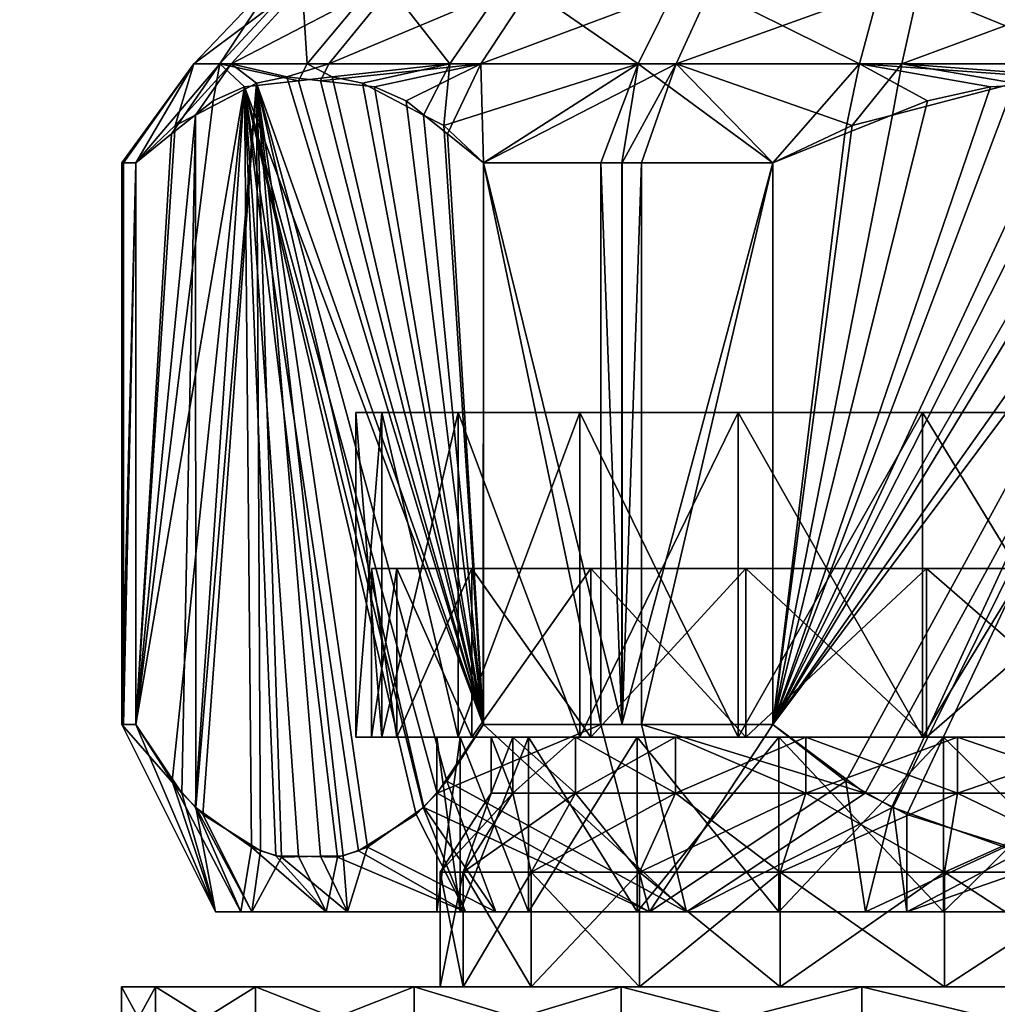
# Model space of a CAD drawing. Extents: x -0.141 to 0.141, y -0.203 to 0.024.
# Tile 251 of 256: x 0.057 to 0.073, y -0.044 to -0.029. Entities that reach past the tile are written whole.
import ezdxf

# ---------------------------------------------------------------- set-up
doc = ezdxf.new("R2010")
doc.units = 0
doc.layers.add('mesh', color=7, linetype='CONTINUOUS')

msp = doc.modelspace()

# ---------------------------------------------------------------- meshes
at = {"layer": 'mesh'}
mesh = msp.add_polyface(dxfattribs=at)
corners = [(0.071497, -0.029418, 0.014429), (0.0707, -0.030406, 0.015), (0.067882, -0.029418, 0.01303), (0.064256, -0.029418, -0.010248), (0.06416, -0.030406, -0.011224), (0.067275, -0.029418, -0.01268), (0.069432, -0.031, -0.015), (0.07082, -0.029418, -0.014247), (0.068528, -0.028, 0.011847), (0.071815, -0.028, 0.013119), (0.064752, -0.029418, 0.010744), (0.065682, -0.028, 0.009769), (0.067976, -0.028, -0.011529), (0.065231, -0.028, -0.009318), (0.071199, -0.028, -0.012954), (0.068856, -0.0215, -0.012077), (0.06594, -0.0255, -0.010076), (0.068856, -0.0255, -0.012077), (0.06594, -0.0215, -0.010076), (0.064924, -0.0215, 0.00906), (0.067613, -0.0255, 0.011359), (0.064924, -0.0255, 0.00906), (0.067613, -0.0215, 0.011359), (0.070804, -0.0255, 0.012884), (0.068293, -0.0255, -0.013185), (0.071934, -0.0255, -0.014472), (0.065109, -0.0255, -0.011), (0.064, -0.0255, 0.009891), (0.066935, -0.0255, 0.012401), (0.07042, -0.0255, 0.014066), (0.071578, -0.026, -0.01277), (0.068199, -0.026, -0.01337), (0.06839, -0.026, -0.011449), (0.071891, -0.026, -0.014674), (0.06839, -0.026, 0.011449), (0.066822, -0.026, 0.012575), (0.070355, -0.026, 0.014263), (0.065652, -0.026, 0.009348), (0.063846, -0.026, 0.01003), (0.06497, -0.026, -0.011154), (0.065652, -0.026, -0.009348), (0.068375, -0.028, -0.011475), (0.065631, -0.028, -0.009369), (0.068375, -0.028, 0.011475), (0.065631, -0.028, 0.009369), (0.071571, -0.028, 0.012799), (0.071571, -0.028, -0.012799)]
mesh.append_faces([[corners[k] for k in face] for face in [(0, 1, 2, 2), (3, 4, 5, 5), (5, 6, 7, 7), (2, 8, 9, 9), (10, 8, 2, 2), (10, 11, 8, 8), (5, 12, 13, 13), (7, 12, 5, 5), (7, 14, 12, 12), (15, 16, 17, 17), (18, 16, 15, 15), (19, 20, 21, 21), (22, 23, 20, 20), (17, 24, 25, 25), (16, 24, 17, 17), (16, 26, 24, 24), (20, 27, 21, 21), (20, 28, 27, 27), (23, 28, 20, 20), (23, 29, 28, 28), (30, 31, 32, 32), (30, 33, 31, 31), (34, 35, 36, 36), (37, 35, 34, 34), (37, 38, 35, 35), (32, 39, 40, 40), (32, 31, 39, 39), (41, 12, 14, 14), (42, 12, 41, 41), (42, 13, 12, 12), (43, 11, 44, 44), (43, 8, 11, 11), (45, 8, 43, 43), (45, 9, 8, 8), (43, 34, 45, 45), (43, 37, 34, 34), (44, 37, 43, 43), (42, 32, 40, 40), (41, 32, 42, 42), (41, 30, 32, 32), (46, 30, 41, 41)]])
mesh = msp.add_polyface(dxfattribs=at)
corners = [(0.074268, -0.029626, 0.015), (0.07535, -0.029418, 0.014844), (0.075356, -0.029687, 0.015), (0.071497, -0.029418, 0.014429), (0.073302, -0.029724, 0.015), (0.071347, -0.030237, 0.015), (0.07082, -0.029418, -0.014247), (0.071908, -0.030009, -0.015), (0.072919, -0.029785, -0.015), (0.074644, -0.029687, -0.015), (0.07465, -0.029418, -0.014844), (0.075732, -0.029626, -0.015), (0.074681, -0.028, -0.013496), (0.071199, -0.028, -0.012954), (0.075, -0.028, -0.0135), (0.075319, -0.028, 0.013496), (0.071815, -0.028, 0.013119), (0.067882, -0.029418, 0.01303), (0.072191, -0.0215, -0.013256), (0.072191, -0.0255, -0.013256), (0.075718, -0.0215, -0.013531), (0.068856, -0.0255, -0.012077), (0.068856, -0.0215, -0.012077), (0.070804, -0.0215, 0.012884), (0.074282, -0.0255, 0.013531), (0.070804, -0.0255, 0.012884), (0.074282, -0.0215, 0.013531), (0.077809, -0.0255, 0.013256), (0.075718, -0.0255, -0.013531), (0.071934, -0.0255, -0.014472), (0.07042, -0.0255, 0.014066), (0.074216, -0.0255, 0.014772), (0.075784, -0.0255, -0.014772), (0.075, -0.026, -0.013221), (0.071891, -0.026, -0.014674), (0.071578, -0.026, -0.01277), (0.075795, -0.026, -0.014979), (0.071578, -0.026, 0.01277), (0.074205, -0.026, 0.014979), (0.075, -0.026, 0.013221), (0.070355, -0.026, 0.014263), (0.06839, -0.026, 0.011449), (0.075, -0.028, -0.01325), (0.071571, -0.028, -0.012799), (0.068375, -0.028, -0.011475), (0.075, -0.028, 0.01325), (0.071571, -0.028, 0.012799)]
mesh.append_faces([[corners[k] for k in face] for face in [(0, 1, 2, 2), (0, 3, 1, 1), (4, 3, 0, 0), (4, 5, 3, 3), (6, 7, 8, 8), (9, 6, 8, 8), (9, 10, 6, 6), (11, 10, 9, 9), (10, 12, 13, 13), (10, 14, 12, 12), (3, 15, 1, 1), (3, 16, 15, 15), (17, 16, 3, 3), (10, 13, 6, 6), (18, 19, 20, 20), (18, 21, 19, 19), (22, 21, 18, 18), (23, 24, 25, 25), (26, 27, 24, 24), (20, 19, 28, 28), (21, 29, 19, 19), (24, 30, 25, 25), (24, 31, 30, 30), (27, 31, 24, 24), (19, 32, 28, 28), (19, 29, 32, 32), (33, 34, 35, 35), (33, 36, 34, 34), (37, 38, 39, 39), (37, 40, 38, 38), (41, 40, 37, 37), (42, 12, 14, 14), (43, 12, 42, 42), (43, 13, 12, 12), (44, 13, 43, 43), (45, 16, 46, 46), (45, 15, 16, 16), (45, 37, 39, 39), (46, 37, 45, 45), (46, 41, 37, 37), (43, 33, 35, 35), (42, 33, 43, 43)]])
mesh = msp.add_polyface(dxfattribs=at)
corners = [(0.064752, -0.029418, 0.010744), (0.063556, -0.030009, 0.010178), (0.06305, -0.029785, 0.009302), (0.062187, -0.029687, 0.007808), (0.06232, -0.029418, 0.007725), (0.061644, -0.029626, 0.006867), (0.060753, -0.029418, 0.00418), (0.06116, -0.029724, 0.006029), (0.059859, -0.030406, 0.003776), (0.060156, -0.029418, 0.00035), (0.060183, -0.030237, 0.004336), (0.059226, -0.031, -0.002678), (0.060571, -0.029418, -0.003503), (0.060464, -0.030009, -0.004822), (0.060969, -0.029785, -0.005698), (0.061832, -0.029687, -0.007192), (0.06197, -0.029418, -0.007118), (0.062375, -0.029626, -0.008133), (0.064256, -0.029418, -0.010248), (0.062859, -0.029724, -0.008971), (0.063836, -0.030237, -0.010664), (0.065682, -0.028, 0.009769), (0.063471, -0.028, 0.007024), (0.062046, -0.028, 0.003801), (0.061504, -0.028, 0.000319), (0.061881, -0.028, -0.003185), (0.063153, -0.028, -0.006472), (0.065231, -0.028, -0.009318), (0.067275, -0.029418, -0.01268), (0.063525, -0.028, -0.006625), (0.065631, -0.028, -0.009369), (0.062201, -0.028, -0.003429), (0.06175, -0.028), (0.062201, -0.028, 0.003429), (0.063525, -0.028, 0.006625), (0.065631, -0.028, 0.009369)]
mesh.append_faces([[corners[k] for k in face] for face in [(0, 1, 2, 2), (3, 0, 2, 2), (3, 4, 0, 0), (5, 4, 3, 3), (5, 6, 4, 4), (7, 6, 5, 5), (6, 8, 9, 9), (7, 10, 6, 6), (9, 11, 12, 12), (12, 13, 14, 14), (15, 12, 14, 14), (15, 16, 12, 12), (17, 16, 15, 15), (17, 18, 16, 16), (19, 18, 17, 17), (19, 20, 18, 18), (4, 21, 0, 0), (4, 22, 21, 21), (6, 22, 4, 4), (6, 23, 22, 22), (9, 23, 6, 6), (9, 24, 23, 23), (12, 24, 9, 9), (12, 25, 24, 24), (16, 25, 12, 12), (16, 26, 25, 25), (18, 26, 16, 16), (18, 27, 26, 26), (28, 27, 18, 18), (29, 27, 30, 30), (29, 26, 27, 27), (31, 26, 29, 29), (31, 25, 26, 26), (32, 25, 31, 31), (32, 24, 25, 25), (33, 24, 32, 32), (33, 23, 24, 24), (34, 23, 33, 33), (34, 22, 23, 23), (35, 22, 34, 34), (35, 21, 22, 22)]])
mesh = msp.add_polyface(dxfattribs=at)
corners = [(0.062939, -0.041964, 0.00911), (0.06255, -0.042102, 0.008436), (0.06116, -0.029724, 0.006029), (0.060188, -0.041325, 0.004345), (0.060183, -0.030237, 0.004336), (0.061227, -0.042025, 0.006145), (0.0603, -0.041439, 0.004538), (0.059032, -0.04, 0.000002), (0.059032, -0.031, 0.000002), (0.059004, -0.031, 0.000378), (0.059226, -0.031, -0.002678), (0.06108, -0.041964, -0.00589), (0.061469, -0.042102, -0.006564), (0.060969, -0.029785, -0.005698), (0.06246, -0.042124, -0.00828), (0.062792, -0.042025, -0.008855), (0.067882, -0.029418, 0.01303), (0.064794, -0.031, 0.012322), (0.064752, -0.029418, 0.010744), (0.064218, -0.03054, 0.011326), (0.063556, -0.030009, 0.010178), (0.060156, -0.029418, 0.00035), (0.059226, -0.031, 0.002678), (0.059859, -0.030406, 0.003776), (0.060753, -0.029418, 0.00418), (0.060571, -0.029418, -0.003503), (0.059801, -0.03054, -0.003674), (0.060464, -0.030009, -0.004822), (0.067275, -0.029418, -0.01268), (0.06416, -0.030406, -0.011224), (0.064794, -0.031, -0.012322), (0.064256, -0.029418, -0.010248), (0.063836, -0.030237, -0.010664), (0.075, -0.035), (0.06275, -0.035), (0.063167, -0.035, 0.003171), (0.064794, -0.04, 0.012322), (0.061644, -0.029626, 0.006867), (0.062187, -0.029687, 0.007808), (0.06305, -0.029785, 0.009302), (0.059226, -0.04, 0.002678), (0.059226, -0.04, -0.002678), (0.059004, -0.04, 0.000378), (0.064793, -0.04, -0.012322), (0.062859, -0.029724, -0.008971), (0.062375, -0.029626, -0.008133), (0.061832, -0.029687, -0.007192), (0.066675, -0.04, -0.013664), (0.066675, -0.031, -0.013664), (0.067018, -0.04, 0.01383)]
mesh.append_faces([[corners[k] for k in face] for face in [(0, 1, 2, 2), (2, 3, 4, 4), (5, 6, 2, 2), (7, 8, 9, 9), (10, 8, 7, 7), (11, 12, 13, 13), (14, 15, 13, 13), (16, 17, 18, 18), (18, 19, 20, 20), (17, 19, 18, 18), (21, 22, 9, 9), (21, 23, 22, 22), (24, 4, 23, 23), (21, 8, 10, 10), (9, 8, 21, 21), (25, 26, 27, 27), (10, 26, 25, 25), (28, 29, 30, 30), (31, 32, 29, 29), (33, 34, 35, 35), (36, 37, 38, 38), (36, 2, 37, 37), (36, 19, 17, 17), (36, 20, 19, 19), (36, 39, 20, 20), (38, 39, 36, 36), (23, 40, 22, 22), (4, 40, 23, 23), (7, 41, 10, 10), (42, 9, 22, 22), (43, 44, 45, 45), (29, 43, 30, 30), (32, 43, 29, 29), (32, 44, 43, 43), (41, 26, 10, 10), (41, 27, 26, 26), (41, 13, 27, 27), (43, 46, 13, 13), (45, 46, 43, 43), (47, 48, 30, 30), (49, 36, 17, 17)]])
mesh = msp.add_polyface(dxfattribs=at)
corners = [(0.07314, -0.041964, -0.015), (0.073919, -0.042102, -0.015), (0.076698, -0.029724, -0.015), (0.067014, -0.04, -0.013828), (0.067014, -0.031, -0.013828), (0.066675, -0.031, -0.013664), (0.069432, -0.031, -0.015), (0.071357, -0.041325, 0.015), (0.070911, -0.041098, 0.015), (0.077081, -0.029785, 0.015), (0.067018, -0.04, 0.01383), (0.067018, -0.031, 0.01383), (0.067329, -0.031, 0.014041), (0.064794, -0.031, 0.012322), (0.067882, -0.029418, 0.01303), (0.069432, -0.031, 0.015), (0.0707, -0.030406, 0.015), (0.071497, -0.029418, 0.014429), (0.071347, -0.030237, 0.015), (0.067275, -0.029418, -0.01268), (0.064794, -0.031, -0.012322), (0.07082, -0.029418, -0.014247), (0.070582, -0.03054, -0.015), (0.071908, -0.030009, -0.015), (0.075, -0.035), (0.071829, -0.035, -0.011833), (0.068875, -0.035, -0.010609), (0.075, -0.035, -0.01225), (0.064391, -0.035, -0.006125), (0.063167, -0.035, -0.003171), (0.066338, -0.035, -0.008662), (0.063167, -0.035, 0.003171), (0.064391, -0.035, 0.006125), (0.06275, -0.035), (0.068875, -0.035, 0.010609), (0.071829, -0.035, 0.011833), (0.066338, -0.035, 0.008662), (0.075, -0.035, 0.01225), (0.071829, -0.0402, -0.011833), (0.069432, -0.04, -0.015), (0.075732, -0.029626, -0.015), (0.074644, -0.029687, -0.015), (0.072919, -0.029785, -0.015), (0.074268, -0.029626, 0.015), (0.069432, -0.04, 0.015), (0.073302, -0.029724, 0.015), (0.075356, -0.029687, 0.015), (0.067329, -0.04, 0.014041)]
mesh.append_faces([[corners[k] for k in face] for face in [(0, 1, 2, 2), (3, 4, 5, 5), (6, 4, 3, 3), (7, 8, 9, 9), (10, 11, 12, 12), (13, 11, 10, 10), (14, 15, 12, 12), (14, 16, 15, 15), (17, 18, 16, 16), (14, 11, 13, 13), (12, 11, 14, 14), (19, 20, 5, 5), (19, 4, 6, 6), (5, 4, 19, 19), (21, 22, 23, 23), (6, 22, 21, 21), (24, 25, 26, 26), (24, 27, 25, 25), (24, 28, 29, 29), (24, 30, 28, 28), (26, 30, 24, 24), (24, 31, 32, 32), (29, 33, 24, 24), (24, 34, 35, 35), (24, 36, 34, 34), (32, 36, 24, 24), (35, 37, 24, 24), (27, 38, 25, 25), (39, 40, 41, 41), (39, 2, 40, 40), (39, 22, 6, 6), (39, 23, 22, 22), (39, 42, 23, 23), (41, 42, 39, 39), (3, 39, 6, 6), (43, 44, 45, 45), (43, 46, 44, 44), (16, 44, 15, 15), (18, 44, 16, 16), (18, 45, 44, 44), (9, 44, 46, 46), (47, 12, 15, 15)]])
mesh = msp.add_polyface(dxfattribs=at)
corners = [(0.064423, -0.043, 0.002834), (0.061087, -0.043, 0.004082), (0.062617, -0.043, 0.007544), (0.06405, -0.043), (0.060504, -0.043, 0.000342), (0.064423, -0.043, -0.002834), (0.060909, -0.043, -0.003421), (0.065517, -0.043, -0.005475), (0.062275, -0.043, -0.006952), (0.06246, -0.042124, -0.00828), (0.061832, -0.04211, -0.007193), (0.064508, -0.043, -0.010008), (0.062792, -0.042025, -0.008855), (0.06108, -0.041964, -0.00589), (0.060178, -0.041324, -0.004328), (0.061469, -0.042102, -0.006564), (0.060188, -0.041325, 0.004345), (0.059965, -0.041098, 0.003959), (0.0603, -0.041439, 0.004538), (0.061559, -0.042124, 0.00672), (0.062187, -0.04211, 0.007807), (0.061227, -0.042025, 0.006145), (0.06255, -0.042102, 0.008436), (0.062939, -0.041964, 0.00911), (0.060969, -0.029785, -0.005698), (0.064471, -0.0442, 0.002821), (0.059, -0.0442), (0.0641, -0.0442), (0.059545, -0.0442, 0.004141), (0.06556, -0.0442, 0.00545), (0.061144, -0.0442, 0.008), (0.067293, -0.0442, 0.007707), (0.063686, -0.0442, 0.011314), (0.063, -0.0402), (0.063167, -0.0402, -0.003171), (0.063409, -0.0402, -0.003106), (0.06275, -0.0402), (0.063409, -0.0402, 0.003106), (0.063167, -0.0402, 0.003171), (0.063, -0.0375), (0.063409, -0.0375, -0.003106), (0.059809, -0.040905, -0.003688), (0.059226, -0.04, -0.002678), (0.059004, -0.04, 0.000378), (0.059032, -0.04, 0.000002), (0.059226, -0.04, 0.002678)]
mesh.append_faces([[corners[k] for k in face] for face in [(0, 1, 2, 2), (3, 1, 0, 0), (3, 4, 1, 1), (5, 4, 3, 3), (5, 6, 4, 4), (7, 8, 6, 6), (9, 10, 8, 8), (11, 9, 8, 8), (11, 12, 9, 9), (6, 13, 14, 14), (8, 13, 6, 6), (8, 15, 13, 13), (10, 15, 8, 8), (16, 4, 17, 17), (16, 1, 4, 4), (18, 1, 16, 16), (19, 20, 2, 2), (1, 19, 2, 2), (1, 21, 19, 19), (18, 21, 1, 1), (2, 22, 23, 23), (20, 22, 2, 2), (24, 10, 9, 9), (24, 15, 10, 10), (25, 26, 27, 27), (25, 28, 26, 26), (29, 28, 25, 25), (29, 30, 28, 28), (31, 32, 30, 30), (33, 34, 35, 35), (33, 36, 34, 34), (37, 36, 33, 33), (37, 38, 36, 36), (33, 39, 37, 37), (35, 40, 33, 33), (6, 14, 41, 41), (41, 4, 6, 6), (42, 4, 41, 41), (42, 43, 4, 4), (44, 43, 42, 42), (17, 43, 45, 45), (17, 4, 43, 43)]])
mesh = msp.add_polyface(dxfattribs=at)
corners = [(0.06116, -0.029724, 0.006029), (0.061559, -0.042124, 0.00672), (0.061227, -0.042025, 0.006145), (0.062187, -0.04211, 0.007807), (0.06255, -0.042102, 0.008436), (0.063841, -0.041324, 0.010672), (0.062939, -0.041964, 0.00911), (0.060183, -0.030237, 0.004336), (0.060188, -0.041325, 0.004345), (0.059965, -0.041098, 0.003959), (0.0603, -0.041439, 0.004538), (0.060969, -0.029785, -0.005698), (0.063831, -0.041325, -0.010655), (0.064054, -0.041098, -0.011041), (0.060178, -0.041324, -0.004328), (0.06108, -0.041964, -0.00589), (0.06372, -0.041439, -0.010462), (0.062792, -0.042025, -0.008855), (0.064391, -0.035, 0.006125), (0.066338, -0.0402, 0.008662), (0.066338, -0.035, 0.008662), (0.064391, -0.0402, 0.006125), (0.063167, -0.035, 0.003171), (0.063167, -0.0402, 0.003171), (0.06275, -0.035), (0.06275, -0.0402), (0.063167, -0.035, -0.003171), (0.063167, -0.0402, -0.003171), (0.064391, -0.035, -0.006125), (0.064391, -0.0402, -0.006125), (0.066338, -0.035, -0.008662), (0.066338, -0.0402, -0.008662), (0.068072, -0.0375), (0.063, -0.0375), (0.063409, -0.0375, -0.003106), (0.063409, -0.0375, 0.003106), (0.071536, -0.0375, 0.006), (0.064608, -0.0375, 0.006), (0.064608, -0.0375, -0.006), (0.066515, -0.0402, 0.008485), (0.066515, -0.0375, 0.008485), (0.064608, -0.0402, 0.006), (0.063409, -0.0402, 0.003106), (0.063, -0.0402), (0.063409, -0.0402, -0.003106), (0.064608, -0.0402, -0.006), (0.066515, -0.0375, -0.008485), (0.06421, -0.040905, 0.011312), (0.064794, -0.04, 0.012322), (0.059226, -0.04, 0.002678), (0.059004, -0.04, 0.000378), (0.059226, -0.031, 0.002678), (0.059032, -0.04, 0.000002), (0.059004, -0.031, 0.000378), (0.059809, -0.040905, -0.003688), (0.059226, -0.04, -0.002678), (0.064793, -0.04, -0.012322), (0.066675, -0.04, -0.013664), (0.064794, -0.031, -0.012322)]
mesh.append_faces([[corners[k] for k in face] for face in [(0, 1, 2, 2), (0, 3, 1, 1), (0, 4, 3, 3), (0, 5, 6, 6), (7, 8, 9, 9), (0, 10, 8, 8), (11, 12, 13, 13), (11, 14, 15, 15), (11, 16, 12, 12), (11, 17, 16, 16), (18, 19, 20, 20), (18, 21, 19, 19), (22, 21, 18, 18), (22, 23, 21, 21), (24, 23, 22, 22), (24, 25, 23, 23), (26, 25, 24, 24), (26, 27, 25, 25), (28, 27, 26, 26), (28, 29, 27, 27), (30, 29, 28, 28), (30, 31, 29, 29), (32, 33, 34, 34), (32, 35, 33, 33), (36, 37, 35, 35), (34, 38, 32, 32), (39, 37, 40, 40), (41, 35, 37, 37), (42, 33, 35, 35), (43, 34, 33, 33), (44, 38, 34, 34), (45, 46, 38, 38), (47, 0, 48, 48), (0, 47, 5, 5), (7, 9, 49, 49), (50, 51, 49, 49), (52, 53, 50, 50), (54, 11, 55, 55), (56, 11, 13, 13), (11, 54, 14, 14), (57, 58, 56, 56)]])
mesh = msp.add_polyface(dxfattribs=at)
corners = [(0.076698, -0.029724, -0.015), (0.073919, -0.042102, -0.015), (0.074645, -0.04211, -0.015), (0.071337, -0.041324, -0.015), (0.07314, -0.041964, -0.015), (0.077081, -0.029785, 0.015), (0.07158, -0.041439, 0.015), (0.071357, -0.041325, 0.015), (0.073435, -0.042025, 0.015), (0.071829, -0.035, 0.011833), (0.075, -0.0402, 0.01225), (0.075, -0.035, 0.01225), (0.071829, -0.0402, 0.011833), (0.068875, -0.035, 0.010609), (0.068875, -0.0402, 0.010609), (0.066338, -0.035, 0.008662), (0.066338, -0.0402, 0.008662), (0.068875, -0.035, -0.010609), (0.066338, -0.0402, -0.008662), (0.066338, -0.035, -0.008662), (0.068875, -0.0402, -0.010609), (0.071829, -0.035, -0.011833), (0.071829, -0.0402, -0.011833), (0.075, -0.035, -0.01225), (0.075, -0.0402, -0.01225), (0.081928, -0.0375), (0.068072, -0.0375), (0.071536, -0.0375, -0.006), (0.078464, -0.0375, 0.006), (0.071536, -0.0375, 0.006), (0.069, -0.0375, 0.010392), (0.066515, -0.0375, 0.008485), (0.071894, -0.0375, 0.011591), (0.075, -0.0375, 0.012), (0.078464, -0.0375, -0.006), (0.071894, -0.0375, -0.011591), (0.075, -0.0375, -0.012), (0.063409, -0.0375, 0.003106), (0.064608, -0.0375, 0.006), (0.069, -0.0375, -0.010392), (0.066515, -0.0375, -0.008485), (0.064608, -0.0375, -0.006), (0.075, -0.0402, 0.012), (0.071894, -0.0402, 0.011591), (0.069, -0.0402, 0.010392), (0.066515, -0.0402, -0.008485), (0.069, -0.0402, -0.010392), (0.071894, -0.0402, -0.011591), (0.070598, -0.040905, -0.015), (0.069432, -0.04, -0.015), (0.067014, -0.04, -0.013828), (0.066675, -0.031, -0.013664), (0.066675, -0.04, -0.013664), (0.070911, -0.041098, 0.015), (0.069432, -0.04, 0.015), (0.067329, -0.04, 0.014041), (0.069432, -0.031, 0.015), (0.067018, -0.04, 0.01383), (0.067329, -0.031, 0.014041)]
mesh.append_faces([[corners[k] for k in face] for face in [(0, 1, 2, 2), (0, 3, 4, 4), (5, 6, 7, 7), (5, 8, 6, 6), (9, 10, 11, 11), (9, 12, 10, 10), (13, 12, 9, 9), (13, 14, 12, 12), (15, 14, 13, 13), (15, 16, 14, 14), (17, 18, 19, 19), (17, 20, 18, 18), (21, 20, 17, 17), (21, 22, 20, 20), (23, 24, 22, 22), (25, 26, 27, 27), (28, 29, 26, 26), (29, 30, 31, 31), (29, 32, 30, 30), (29, 33, 32, 32), (28, 33, 29, 29), (34, 35, 36, 36), (27, 35, 34, 34), (29, 37, 26, 26), (31, 38, 29, 29), (27, 39, 35, 35), (27, 40, 39, 39), (26, 40, 27, 27), (26, 41, 40, 40), (42, 32, 33, 33), (43, 30, 32, 32), (44, 31, 30, 30), (45, 39, 40, 40), (46, 35, 39, 39), (47, 36, 35, 35), (48, 0, 49, 49), (0, 48, 3, 3), (50, 51, 52, 52), (5, 53, 54, 54), (55, 56, 54, 54), (57, 58, 55, 55)]])
mesh = msp.add_polyface(dxfattribs=at)
corners = [(0.076698, -0.029724, -0.015), (0.075901, -0.042124, -0.015), (0.076565, -0.042025, -0.015), (0.074645, -0.04211, -0.015), (0.078653, -0.030237, -0.015), (0.078643, -0.041325, -0.015), (0.079089, -0.041098, -0.015), (0.07842, -0.041439, -0.015), (0.077081, -0.029785, 0.015), (0.078663, -0.041324, 0.015), (0.07686, -0.041964, 0.015), (0.078171, -0.035, -0.011833), (0.075, -0.0402, -0.01225), (0.075, -0.035, -0.01225), (0.078171, -0.0402, -0.011833), (0.081125, -0.035, -0.010609), (0.081125, -0.0402, -0.010609), (0.083662, -0.035, -0.008662), (0.083662, -0.0402, -0.008662), (0.081125, -0.035, 0.010609), (0.083662, -0.0402, 0.008662), (0.083662, -0.035, 0.008662), (0.081125, -0.0402, 0.010609), (0.078171, -0.035, 0.011833), (0.078171, -0.0402, 0.011833), (0.075, -0.035, 0.01225), (0.075, -0.0402, 0.01225), (0.081928, -0.0375), (0.071536, -0.0375, -0.006), (0.078464, -0.0375, -0.006), (0.078464, -0.0375, 0.006), (0.068072, -0.0375), (0.078106, -0.0375, 0.011591), (0.075, -0.0375, 0.012), (0.081, -0.0375, 0.010392), (0.083485, -0.0375, -0.008485), (0.085392, -0.0375, -0.006), (0.081, -0.0375, -0.010392), (0.078106, -0.0375, -0.011591), (0.075, -0.0375, -0.012), (0.086591, -0.0375, -0.003106), (0.083485, -0.0375, 0.008485), (0.085392, -0.0375, 0.006), (0.083485, -0.0402, 0.008485), (0.081, -0.0402, 0.010392), (0.078106, -0.0402, 0.011591), (0.075, -0.0402, -0.012), (0.078106, -0.0402, -0.011591), (0.081, -0.0402, -0.010392), (0.083485, -0.0402, -0.008485), (0.080568, -0.04, -0.015), (0.079402, -0.040905, 0.015), (0.080568, -0.04, 0.015), (0.082671, -0.04, -0.014041), (0.080568, -0.031, -0.015), (0.082982, -0.04, -0.01383), (0.082671, -0.031, -0.014041), (0.082986, -0.04, 0.013828), (0.083325, -0.031, 0.013664), (0.083325, -0.04, 0.013664)]
mesh.append_faces([[corners[k] for k in face] for face in [(0, 1, 2, 2), (0, 3, 1, 1), (4, 5, 6, 6), (0, 7, 5, 5), (8, 9, 10, 10), (11, 12, 13, 13), (11, 14, 12, 12), (15, 14, 11, 11), (15, 16, 14, 14), (17, 16, 15, 15), (17, 18, 16, 16), (19, 20, 21, 21), (19, 22, 20, 20), (23, 24, 22, 22), (25, 26, 24, 24), (27, 28, 29, 29), (30, 31, 27, 27), (30, 32, 33, 33), (34, 32, 30, 30), (29, 35, 36, 36), (29, 37, 35, 35), (38, 37, 29, 29), (29, 39, 38, 38), (40, 29, 36, 36), (40, 27, 29, 29), (30, 41, 34, 34), (30, 42, 41, 41), (27, 42, 30, 30), (43, 34, 41, 41), (44, 32, 34, 34), (45, 33, 32, 32), (46, 38, 39, 39), (47, 37, 38, 38), (48, 35, 37, 37), (49, 36, 35, 35), (4, 6, 50, 50), (51, 8, 52, 52), (8, 51, 9, 9), (53, 54, 50, 50), (55, 56, 53, 53), (57, 58, 59, 59)]])
mesh = msp.add_polyface(dxfattribs=at)
corners = [(0.063831, -0.041325, -0.010655), (0.067456, -0.043, -0.012383), (0.064054, -0.041098, -0.011041), (0.06372, -0.041439, -0.010462), (0.064508, -0.043, -0.010008), (0.062792, -0.042025, -0.008855), (0.064992, -0.043, 0.010492), (0.062939, -0.041964, 0.00911), (0.063841, -0.041324, 0.010672), (0.062617, -0.043, 0.007544), (0.064423, -0.0402, 0.002834), (0.065517, -0.043, 0.005475), (0.065517, -0.0402, 0.005475), (0.064423, -0.043, 0.002834), (0.06405, -0.0402), (0.06405, -0.043), (0.064423, -0.0402, -0.002834), (0.064423, -0.043, -0.002834), (0.065517, -0.0402, -0.005475), (0.065517, -0.043, -0.005475), (0.064471, -0.042364, 0.002821), (0.065264, -0.041099, 0.002609), (0.06556, -0.042364, 0.00545), (0.064921, -0.041099), (0.0641, -0.042364), (0.065264, -0.041099, -0.002609), (0.064471, -0.042364, -0.002821), (0.06556, -0.042364, -0.00545), (0.066271, -0.041099, -0.00504), (0.064921, -0.0402), (0.065264, -0.0402, 0.002609), (0.065264, -0.0402, -0.002609), (0.064471, -0.0442, 0.002821), (0.0641, -0.0442), (0.064471, -0.0442, -0.002821), (0.066271, -0.0402, -0.00504), (0.063409, -0.0402, -0.003106), (0.064391, -0.0402, -0.006125), (0.064608, -0.0402, -0.006), (0.063167, -0.0402, -0.003171), (0.064608, -0.0402, 0.006), (0.063167, -0.0402, 0.003171), (0.063409, -0.0402, 0.003106), (0.064391, -0.0402, 0.006125), (0.066515, -0.0402, 0.008485), (0.063409, -0.0375, 0.003106), (0.064608, -0.0375, -0.006), (0.066675, -0.04, -0.013664), (0.064793, -0.04, -0.012322), (0.06421, -0.040905, 0.011312)]
mesh.append_faces([[corners[k] for k in face] for face in [(0, 1, 2, 2), (3, 4, 0, 0), (3, 5, 4, 4), (6, 7, 8, 8), (9, 7, 6, 6), (10, 11, 12, 12), (10, 13, 11, 11), (14, 13, 10, 10), (14, 15, 13, 13), (16, 15, 14, 14), (16, 17, 15, 15), (18, 17, 16, 16), (18, 19, 17, 17), (20, 21, 22, 22), (20, 23, 21, 21), (24, 23, 20, 20), (24, 25, 23, 23), (26, 25, 24, 24), (27, 28, 26, 26), (21, 29, 30, 30), (23, 29, 21, 21), (23, 31, 29, 29), (25, 31, 23, 23), (32, 24, 20, 20), (33, 26, 24, 24), (34, 27, 26, 26), (30, 10, 12, 12), (29, 10, 30, 30), (29, 14, 10, 10), (31, 14, 29, 29), (31, 16, 14, 14), (35, 18, 16, 16), (36, 37, 38, 38), (36, 39, 37, 37), (40, 41, 42, 42), (40, 43, 41, 41), (44, 43, 40, 40), (42, 45, 40, 40), (38, 46, 36, 36), (2, 47, 48, 48), (6, 8, 49, 49)]])
mesh = msp.add_polyface(dxfattribs=at)
corners = [(0.063831, -0.041325, -0.010655), (0.064508, -0.043, -0.010008), (0.067456, -0.043, -0.012383), (0.065517, -0.0402, 0.005475), (0.067257, -0.043, 0.007743), (0.067257, -0.0402, 0.007743), (0.065517, -0.043, 0.005475), (0.067257, -0.0402, -0.007743), (0.065517, -0.043, -0.005475), (0.065517, -0.0402, -0.005475), (0.067257, -0.043, -0.007743), (0.067293, -0.042364, 0.007707), (0.066271, -0.041099, 0.00504), (0.067873, -0.041099, 0.007127), (0.06556, -0.042364, 0.00545), (0.065264, -0.041099, 0.002609), (0.064471, -0.042364, -0.002821), (0.066271, -0.041099, -0.00504), (0.065264, -0.041099, -0.002609), (0.06556, -0.042364, -0.00545), (0.067873, -0.041099, -0.007127), (0.067293, -0.042364, -0.007707), (0.066271, -0.0402, 0.00504), (0.067873, -0.0402, 0.007127), (0.065264, -0.0402, 0.002609), (0.066271, -0.0402, -0.00504), (0.065264, -0.0402, -0.002609), (0.067873, -0.0402, -0.007127), (0.06556, -0.0442, 0.00545), (0.064471, -0.042364, 0.002821), (0.06556, -0.0442, -0.00545), (0.064423, -0.0402, -0.002834), (0.066515, -0.0402, -0.008485), (0.066338, -0.0402, -0.008662), (0.068875, -0.0402, -0.010609), (0.064608, -0.0402, -0.006), (0.064391, -0.0402, -0.006125), (0.066515, -0.0402, 0.008485), (0.066338, -0.0402, 0.008662), (0.064391, -0.0402, 0.006125), (0.069, -0.0402, 0.010392), (0.068875, -0.0402, 0.010609), (0.066515, -0.0375, 0.008485), (0.064608, -0.0402, 0.006), (0.064608, -0.0375, 0.006), (0.066515, -0.0375, -0.008485), (0.069432, -0.04, -0.015), (0.066675, -0.04, -0.013664), (0.064054, -0.041098, -0.011041), (0.06421, -0.040905, 0.011312), (0.068048, -0.043, 0.012725), (0.064992, -0.043, 0.010492), (0.064794, -0.04, 0.012322), (0.067329, -0.04, 0.014041), (0.067018, -0.04, 0.01383)]
mesh.append_faces([[corners[k] for k in face] for face in [(0, 1, 2, 2), (3, 4, 5, 5), (3, 6, 4, 4), (7, 8, 9, 9), (7, 10, 8, 8), (11, 12, 13, 13), (14, 12, 11, 11), (14, 15, 12, 12), (16, 17, 18, 18), (19, 20, 17, 17), (21, 20, 19, 19), (13, 22, 23, 23), (12, 22, 13, 13), (12, 24, 22, 22), (15, 24, 12, 12), (18, 25, 26, 26), (17, 25, 18, 18), (17, 27, 25, 25), (20, 27, 17, 17), (28, 29, 14, 14), (30, 21, 19, 19), (22, 5, 23, 23), (22, 3, 5, 5), (24, 3, 22, 22), (25, 31, 26, 26), (27, 9, 25, 25), (27, 7, 9, 9), (32, 33, 34, 34), (35, 33, 32, 32), (35, 36, 33, 33), (37, 38, 39, 39), (40, 38, 37, 37), (40, 41, 38, 38), (37, 42, 40, 40), (43, 44, 37, 37), (32, 45, 35, 35), (46, 47, 2, 2), (48, 2, 47, 47), (49, 50, 51, 51), (52, 50, 49, 49), (52, 53, 50, 50), (54, 53, 52, 52)]])
mesh = msp.add_polyface(dxfattribs=at)
corners = [(0.071357, -0.041325, 0.015), (0.068048, -0.043, 0.012725), (0.070911, -0.041098, 0.015), (0.071579, -0.043, 0.014091), (0.069525, -0.0402, 0.009483), (0.069525, -0.043, 0.009483), (0.072166, -0.043, 0.010577), (0.067257, -0.0402, 0.007743), (0.067257, -0.043, 0.007743), (0.069525, -0.0402, -0.009483), (0.067257, -0.043, -0.007743), (0.067257, -0.0402, -0.007743), (0.069525, -0.043, -0.009483), (0.072166, -0.0402, -0.010577), (0.072166, -0.043, -0.010577), (0.06955, -0.042364, 0.00944), (0.067873, -0.041099, 0.007127), (0.06996, -0.041099, 0.008729), (0.067293, -0.042364, 0.007707), (0.067293, -0.042364, -0.007707), (0.06996, -0.041099, -0.008729), (0.067873, -0.041099, -0.007127), (0.06955, -0.042364, -0.00944), (0.072391, -0.041099, -0.009736), (0.072179, -0.042364, -0.010529), (0.067873, -0.0402, 0.007127), (0.06996, -0.0402, 0.008729), (0.06996, -0.0402, -0.008729), (0.067873, -0.0402, -0.007127), (0.072391, -0.0402, -0.009736), (0.067293, -0.0442, -0.007707), (0.06955, -0.0442, -0.00944), (0.069, -0.0402, -0.010392), (0.068875, -0.0402, -0.010609), (0.071829, -0.0402, -0.011833), (0.066515, -0.0402, -0.008485), (0.071894, -0.0402, 0.011591), (0.068875, -0.0402, 0.010609), (0.069, -0.0402, 0.010392), (0.071829, -0.0402, 0.011833), (0.069, -0.0375, 0.010392), (0.069, -0.0375, -0.010392), (0.071894, -0.0402, -0.011591), (0.071894, -0.0375, -0.011591), (0.070918, -0.043, -0.013913), (0.071337, -0.041324, -0.015), (0.070598, -0.040905, -0.015), (0.067456, -0.043, -0.012383), (0.069432, -0.04, -0.015), (0.067014, -0.04, -0.013828), (0.066675, -0.04, -0.013664), (0.067329, -0.04, 0.014041), (0.069432, -0.04, 0.015)]
mesh.append_faces([[corners[k] for k in face] for face in [(0, 1, 2, 2), (0, 3, 1, 1), (4, 5, 6, 6), (7, 5, 4, 4), (7, 8, 5, 5), (9, 10, 11, 11), (9, 12, 10, 10), (13, 12, 9, 9), (13, 14, 12, 12), (15, 16, 17, 17), (18, 16, 15, 15), (19, 20, 21, 21), (22, 20, 19, 19), (22, 23, 20, 20), (24, 23, 22, 22), (17, 25, 26, 26), (16, 25, 17, 17), (21, 27, 28, 28), (20, 27, 21, 21), (20, 29, 27, 27), (30, 22, 19, 19), (31, 24, 22, 22), (25, 4, 26, 26), (25, 7, 4, 4), (27, 11, 28, 28), (27, 9, 11, 11), (29, 9, 27, 27), (29, 13, 9, 9), (32, 33, 34, 34), (35, 33, 32, 32), (36, 37, 38, 38), (36, 39, 37, 37), (38, 40, 36, 36), (32, 41, 35, 35), (42, 43, 32, 32), (44, 45, 46, 46), (46, 47, 44, 44), (48, 47, 46, 46), (49, 50, 48, 48), (2, 51, 52, 52), (2, 1, 51, 51)]])
mesh = msp.add_polyface(dxfattribs=at)
corners = [(0.075, -0.043, -0.0145), (0.074645, -0.04211, -0.015), (0.074658, -0.043, -0.014496), (0.070918, -0.043, -0.013913), (0.07314, -0.041964, -0.015), (0.071337, -0.041324, -0.015), (0.073919, -0.042102, -0.015), (0.07158, -0.041439, 0.015), (0.071579, -0.043, 0.014091), (0.071357, -0.041325, 0.015), (0.074099, -0.042124, 0.015), (0.075355, -0.04211, 0.015), (0.075342, -0.043, 0.014496), (0.073435, -0.042025, 0.015), (0.072166, -0.0402, 0.010577), (0.075, -0.043, 0.01095), (0.075, -0.0402, 0.01095), (0.072166, -0.043, 0.010577), (0.069525, -0.0402, 0.009483), (0.075, -0.0402, -0.01095), (0.072166, -0.043, -0.010577), (0.072166, -0.0402, -0.010577), (0.075, -0.043, -0.01095), (0.075, -0.042364, 0.0109), (0.072391, -0.041099, 0.009736), (0.075, -0.041099, 0.010079), (0.072179, -0.042364, 0.010529), (0.06996, -0.041099, 0.008729), (0.06955, -0.042364, 0.00944), (0.072179, -0.042364, -0.010529), (0.075, -0.041099, -0.010079), (0.072391, -0.041099, -0.009736), (0.075, -0.042364, -0.0109), (0.072391, -0.0402, 0.009736), (0.075, -0.0402, 0.010079), (0.06996, -0.0402, 0.008729), (0.072391, -0.0402, -0.009736), (0.06996, -0.041099, -0.008729), (0.075, -0.0402, -0.010079), (0.072179, -0.0442, -0.010529), (0.071894, -0.0402, -0.011591), (0.075, -0.0402, -0.01225), (0.075, -0.0402, -0.012), (0.071829, -0.0402, -0.011833), (0.069, -0.0402, -0.010392), (0.075, -0.0402, 0.012), (0.071829, -0.0402, 0.011833), (0.071894, -0.0402, 0.011591), (0.075, -0.0402, 0.01225), (0.071894, -0.0375, 0.011591), (0.075, -0.0375, -0.012)]
mesh.append_faces([[corners[k] for k in face] for face in [(0, 1, 2, 2), (3, 4, 5, 5), (2, 4, 3, 3), (2, 6, 4, 4), (1, 6, 2, 2), (7, 8, 9, 9), (10, 11, 12, 12), (8, 10, 12, 12), (8, 13, 10, 10), (7, 13, 8, 8), (14, 15, 16, 16), (14, 17, 15, 15), (18, 17, 14, 14), (19, 20, 21, 21), (19, 22, 20, 20), (23, 24, 25, 25), (26, 24, 23, 23), (26, 27, 24, 24), (28, 27, 26, 26), (29, 30, 31, 31), (32, 30, 29, 29), (25, 33, 34, 34), (24, 33, 25, 25), (24, 35, 33, 33), (27, 35, 24, 24), (31, 36, 37, 37), (31, 38, 36, 36), (30, 38, 31, 31), (39, 32, 29, 29), (33, 16, 34, 34), (33, 14, 16, 16), (35, 14, 33, 33), (35, 18, 14, 14), (38, 21, 36, 36), (38, 19, 21, 21), (40, 41, 42, 42), (40, 43, 41, 41), (44, 43, 40, 40), (45, 46, 47, 47), (45, 48, 46, 46), (47, 49, 45, 45), (42, 50, 40, 40)]])
mesh = msp.add_polyface(dxfattribs=at)
corners = [(0.067257, -0.043, 0.007743), (0.068048, -0.043, 0.012725), (0.069525, -0.043, 0.009483), (0.064992, -0.043, 0.010492), (0.065517, -0.043, 0.005475), (0.062617, -0.043, 0.007544), (0.064423, -0.043, 0.002834), (0.065517, -0.043, -0.005475), (0.060909, -0.043, -0.003421), (0.064423, -0.043, -0.002834), (0.067257, -0.043, -0.007743), (0.062275, -0.043, -0.006952), (0.064508, -0.043, -0.010008), (0.069525, -0.043, -0.009483), (0.067456, -0.043, -0.012383), (0.067293, -0.0442, 0.007707), (0.067293, -0.042364, 0.007707), (0.06955, -0.0442, 0.00944), (0.06556, -0.042364, 0.00545), (0.06556, -0.0442, 0.00545), (0.064471, -0.0442, 0.002821), (0.064471, -0.042364, 0.002821), (0.0641, -0.0442), (0.0641, -0.042364), (0.064471, -0.0442, -0.002821), (0.064471, -0.042364, -0.002821), (0.06556, -0.0442, -0.00545), (0.06556, -0.042364, -0.00545), (0.067293, -0.0442, -0.007707), (0.067293, -0.042364, -0.007707), (0.06955, -0.0442, -0.00944), (0.06955, -0.042364, -0.00944), (0.067, -0.0452, 0.013856), (0.063686, -0.0442, 0.011314), (0.067, -0.0442, 0.013856), (0.063686, -0.0452, 0.011314), (0.063686, -0.0452, -0.011314), (0.067, -0.0442, -0.013856), (0.063686, -0.0442, -0.011314), (0.067, -0.0452, -0.013856), (0.070859, -0.0442, -0.015455), (0.061144, -0.0442, -0.008), (0.061144, -0.0442, 0.008), (0.062666, -0.0452, -0.012334), (0.065273, -0.048505, -0.014571), (0.066279, -0.0452, -0.015106), (0.070486, -0.0452, 0.016848), (0.066184, -0.048505, 0.01527), (0.066279, -0.0452, 0.015106), (0.070486, -0.0452, -0.016848), (0.062666, -0.0452, 0.012334), (0.070859, -0.0452, 0.015455), (0.065273, -0.048505, 0.014571), (0.062532, -0.048505, 0.012468)]
mesh.append_faces([[corners[k] for k in face] for face in [(0, 1, 2, 2), (0, 3, 1, 1), (4, 3, 0, 0), (4, 5, 3, 3), (6, 5, 4, 4), (7, 8, 9, 9), (10, 11, 7, 7), (10, 12, 11, 11), (13, 12, 10, 10), (13, 14, 12, 12), (15, 16, 17, 17), (15, 18, 16, 16), (19, 18, 15, 15), (20, 21, 19, 19), (22, 23, 20, 20), (24, 25, 22, 22), (26, 27, 24, 24), (28, 29, 26, 26), (30, 31, 28, 28), (32, 33, 34, 34), (35, 33, 32, 32), (36, 37, 38, 38), (39, 37, 36, 36), (39, 40, 37, 37), (28, 37, 30, 30), (28, 38, 37, 37), (26, 38, 28, 28), (24, 41, 26, 26), (15, 42, 19, 19), (17, 33, 15, 15), (17, 34, 33, 33), (43, 44, 45, 45), (46, 47, 48, 48), (39, 45, 49, 49), (36, 45, 39, 39), (36, 43, 45, 45), (32, 50, 35, 35), (32, 48, 50, 50), (51, 48, 32, 32), (51, 46, 48, 48), (48, 52, 53, 53)]])
mesh = msp.add_polyface(dxfattribs=at)
corners = [(0.072166, -0.043, -0.010577), (0.070918, -0.043, -0.013913), (0.067456, -0.043, -0.012383), (0.074658, -0.043, -0.014496), (0.075, -0.043, -0.01095), (0.075, -0.043, -0.0145), (0.072166, -0.043, 0.010577), (0.075342, -0.043, 0.014496), (0.075, -0.043, 0.01095), (0.071579, -0.043, 0.014091), (0.069525, -0.043, 0.009483), (0.068048, -0.043, 0.012725), (0.069525, -0.043, -0.009483), (0.075, -0.0442, 0.0109), (0.072179, -0.042364, 0.010529), (0.075, -0.042364, 0.0109), (0.072179, -0.0442, 0.010529), (0.06955, -0.042364, 0.00944), (0.06955, -0.0442, 0.00944), (0.067293, -0.042364, 0.007707), (0.072179, -0.0442, -0.010529), (0.072179, -0.042364, -0.010529), (0.06955, -0.0442, -0.00944), (0.075, -0.0442, -0.0109), (0.075, -0.042364, -0.0109), (0.075, -0.0452, 0.016), (0.070859, -0.0442, 0.015455), (0.075, -0.0442, 0.016), (0.070859, -0.0452, 0.015455), (0.067, -0.0442, 0.013856), (0.067, -0.0452, 0.013856), (0.070859, -0.0452, -0.015455), (0.070859, -0.0442, -0.015455), (0.067, -0.0452, -0.013856), (0.075, -0.0442, -0.016), (0.075, -0.0452, -0.016), (0.067, -0.0442, -0.013856), (0.070486, -0.0452, -0.016848), (0.075, -0.048505, -0.017633), (0.075, -0.0452, -0.017442), (0.066279, -0.0452, -0.015106), (0.06831, -0.048505, -0.016151), (0.071575, -0.048505, 0.017182), (0.070486, -0.0452, 0.016848), (0.075, -0.0452, 0.017442), (0.070436, -0.048505, 0.017032), (0.06831, -0.048505, 0.016151), (0.076564, -0.0452, 0.017372), (0.076564, -0.0452, -0.017372)]
mesh.append_faces([[corners[k] for k in face] for face in [(0, 1, 2, 2), (0, 3, 1, 1), (4, 3, 0, 0), (4, 5, 3, 3), (6, 7, 8, 8), (6, 9, 7, 7), (10, 9, 6, 6), (10, 11, 9, 9), (0, 2, 12, 12), (13, 14, 15, 15), (16, 14, 13, 13), (16, 17, 14, 14), (18, 17, 16, 16), (18, 19, 17, 17), (20, 21, 22, 22), (23, 24, 20, 20), (25, 26, 27, 27), (28, 26, 25, 25), (28, 29, 26, 26), (30, 29, 28, 28), (31, 32, 33, 33), (31, 34, 32, 32), (35, 34, 31, 31), (16, 29, 18, 18), (16, 26, 29, 29), (13, 26, 16, 16), (13, 27, 26, 26), (20, 34, 23, 23), (20, 32, 34, 34), (22, 32, 20, 20), (22, 36, 32, 32), (37, 38, 39, 39), (40, 41, 37, 37), (42, 43, 44, 44), (45, 46, 43, 43), (31, 39, 35, 35), (31, 37, 39, 39), (33, 37, 31, 31), (25, 43, 28, 28), (25, 44, 43, 43), (25, 47, 44, 44), (39, 48, 35, 35)]])
mesh = msp.add_polyface(dxfattribs=at)
corners = [(0.063686, -0.0452, 0.011314), (0.061144, -0.0442, 0.008), (0.063686, -0.0442, 0.011314), (0.061144, -0.0452, 0.008), (0.059545, -0.0442, 0.004141), (0.059545, -0.0452, 0.004141), (0.059, -0.0442), (0.059, -0.0452), (0.059545, -0.0442, -0.004141), (0.059545, -0.0452, -0.004141), (0.061144, -0.0442, -0.008), (0.061144, -0.0452, -0.008), (0.063686, -0.0442, -0.011314), (0.063686, -0.0452, -0.011314), (0.06556, -0.0442, -0.00545), (0.064471, -0.0442, -0.002821), (0.0641, -0.0442), (0.058152, -0.0452, -0.004514), (0.058849, -0.048505, -0.00669), (0.059894, -0.0452, -0.008721), (0.057558, -0.0452), (0.057818, -0.048505, -0.003425), (0.058152, -0.0452, 0.004514), (0.057367, -0.048505), (0.057968, -0.048505, 0.004564), (0.057818, -0.048505, 0.003425), (0.059894, -0.0452, 0.008721), (0.058849, -0.048505, 0.00669), (0.05973, -0.048505, 0.008816), (0.060429, -0.048505, 0.009727), (0.062666, -0.0452, 0.012334), (0.062666, -0.0452, -0.012334), (0.062532, -0.048505, -0.012468), (0.060429, -0.048505, -0.009727), (0.062532, -0.048505, 0.012468), (0.066279, -0.0452, 0.015106)]
mesh.append_faces([[corners[k] for k in face] for face in [(0, 1, 2, 2), (3, 1, 0, 0), (3, 4, 1, 1), (5, 4, 3, 3), (5, 6, 4, 4), (7, 6, 5, 5), (7, 8, 6, 6), (9, 8, 7, 7), (9, 10, 8, 8), (11, 10, 9, 9), (11, 12, 10, 10), (13, 12, 11, 11), (14, 10, 12, 12), (15, 8, 10, 10), (16, 8, 15, 15), (16, 6, 8, 8), (17, 18, 19, 19), (20, 21, 17, 17), (22, 23, 20, 20), (22, 24, 25, 25), (26, 24, 22, 22), (26, 27, 24, 24), (26, 28, 27, 27), (26, 29, 28, 28), (30, 29, 26, 26), (11, 31, 13, 13), (11, 19, 31, 31), (9, 19, 11, 11), (9, 17, 19, 19), (7, 17, 9, 9), (7, 20, 17, 17), (5, 20, 7, 7), (5, 22, 20, 20), (3, 22, 5, 5), (3, 26, 22, 22), (0, 26, 3, 3), (0, 30, 26, 26), (19, 32, 31, 31), (19, 33, 32, 32), (30, 34, 29, 29), (35, 34, 30, 30)]])

doc.saveas('drawing.dxf')
